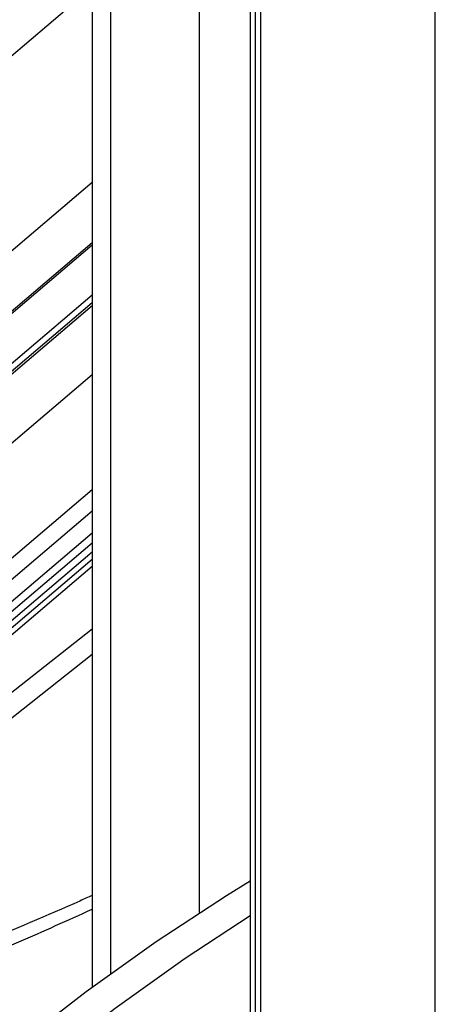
# Paper-space layout 'Specification Drawing' of a CAD drawing. Header units: millimetres. Extents: x 0 to 420, y 0 to 297.
# Tile 9 of 36: x 79.96 to 83.34, y 79.31 to 87.31. Entities that reach past the tile are written whole.
import ezdxf

# ---------------------------------------------------------------- set-up
doc = ezdxf.new("R2010")
doc.units = ezdxf.units.MM

psp = doc.layouts.new('Specification Drawing')

# ---------------------------------------------------------------- linework, layer by layer
at = {"color": 7, "linetype": 'Continuous', "lineweight": 25}
for p, q in [((81.833, 103.4435), (81.833, 65.2878)), ((81.8745, 103.2309), (81.8745, 37.7931)), ((81.9169, 103.1719), (81.9169, 37.7841)), ((83.3389, 36.9631), (83.3389, 102.351)), ((81.4222, 80.0573), (81.4222, 101.7096)), ((80.5473, 101.3209), (80.5473, 79.4504)), ((76.1761, 82.2745), (80.5473, 85.9901)), ((76.5623, 82.1126), (80.5473, 85.4999)), ((80.5473, 85.4777), (76.5783, 82.1041)), ((80.5473, 85.0726), (76.8718, 81.9483)), ((76.8822, 81.8722), (80.5473, 84.9876)), ((80.5473, 85.0098), (76.886, 81.8976)), ((74.6716, 78.0651), (80.5473, 83.0596)), ((74.9093, 78.1346), (80.5473, 82.927)), ((75.7895, 78.4058), (80.5473, 82.1544))]:
    psp.add_line(p, q, dxfattribs=at)
at = {"color": 8, "linetype": 'Continuous', "lineweight": 25}
for p, q in [((80.6994, 79.5616), (80.6994, 101.2924)), ((79.7787, 86.9211), (80.5473, 87.5744)), ((80.5473, 84.4241), (73.4636, 78.4029)), ((73.9184, 77.8581), (80.5473, 83.4928)), ((80.5473, 83.316), (74.2119, 77.9308)), ((74.5239, 78.022), (80.5473, 83.1419)), ((80.5473, 82.9841), (74.8069, 78.1047)), ((80.5473, 82.868), (75.0152, 78.1655)), ((80.5473, 82.3587), (75.3517, 78.2652))]:
    psp.add_line(p, q, dxfattribs=at)
at = {"color": 7, "linetype": 'Continuous', "lineweight": 25, "flags": 128}
for points in [[(74.8229, 73.2142), (75.2712, 73.8837), (75.7369, 74.5368), (76.2186, 75.1717), (76.7153, 75.7868), (77.2256, 76.3805), (77.7482, 76.9515), (78.282, 77.4981), (78.8254, 78.0191), (79.3771, 78.5132), (79.9358, 78.979), (80.5, 79.4154), (81.0684, 79.8214), (81.6394, 80.1958), (81.833, 80.3152)], [(75.0586, 73.0781), (75.5069, 73.7477), (75.9726, 74.4007), (76.4543, 75.0356), (76.951, 75.6507), (77.4613, 76.2445), (77.9839, 76.8154), (78.5177, 77.3621), (79.0611, 77.8831), (79.6128, 78.3771), (80.1715, 78.8429), (80.7357, 79.2793), (81.3041, 79.6853), (81.833, 80.0332)]]:
    psp.add_lwpolyline(points, dxfattribs=at)
at = {"color": 7, "linetype": 'Continuous', "lineweight": 25}
psp.add_open_spline([(80.5473, 80.1948), (80.5141, 80.1798), (80.2159, 80.0454), (79.6094, 79.7903), (78.6955, 79.4212), (77.6715, 79.0362), (76.5347, 78.6396), (75.2819, 78.2351), (74.3923, 77.9806), (73.9316, 77.8489)], degree=3, knots=[0, 0, 0, 0, 0.016276, 0.146223, 0.289769, 0.446915, 0.617667, 0.802027, 1, 1, 1, 1], dxfattribs=at)
at = {"color": 8, "linetype": 'Continuous', "lineweight": 25}
psp.add_open_spline([(74.0524, 77.7853), (74.7364, 77.9834), (76.1045, 78.3797), (78.0667, 79.0659), (79.5518, 79.6332), (80.35, 79.994), (80.5473, 80.0832)], degree=3, knots=[0, 0, 0, 0, 0.300409, 0.600911, 0.901387, 1, 1, 1, 1], dxfattribs=at)

doc.saveas('drawing.dxf')
